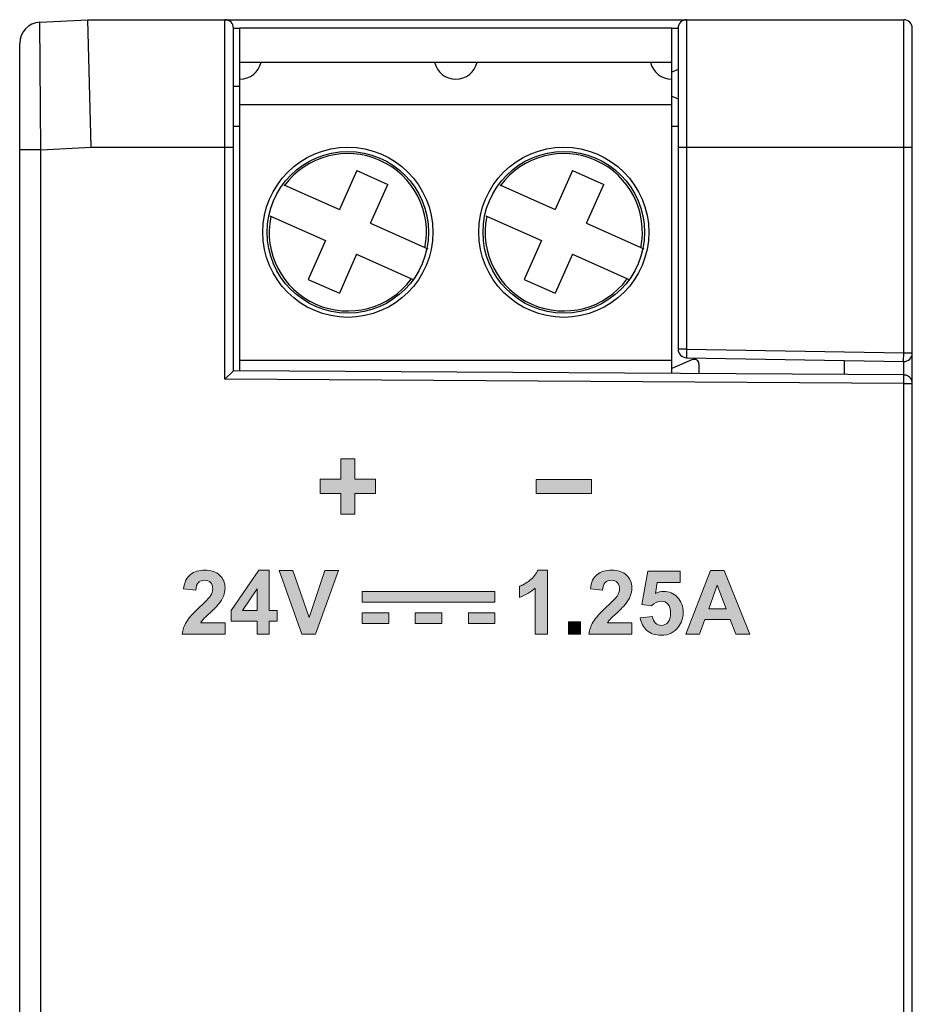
# Model space of a CAD drawing. Extents: x 953 to 1256, y 168 to 424.
# Tile 12 of 25: x 1183 to 1204, y 233 to 257. Entities that reach past the tile are written whole.
import ezdxf

# ---------------------------------------------------------------- set-up
doc = ezdxf.new("R2010")
doc.units = 0
doc.header["$LTSCALE"] = 0.5
doc.layers.get('0').update_dxf_attribs({"linetype": 'CONTINUOUS'})
doc.layers.add('Artwork', color=7, linetype='CONTINUOUS')

msp = doc.modelspace()

# ---------------------------------------------------------------- hatches: boundary and pattern name
at = {"layer": 'Artwork'}
h = msp.add_hatch(color=2, dxfattribs=at)
h.dxf.hatch_style = 2
h.paths.add_polyline_path([(1190.57, 244.971), (1190.57, 245.455), (1190.084, 245.455), (1190.084, 245.788), (1190.57, 245.788), (1190.57, 246.271), (1190.895, 246.271), (1190.895, 245.788), (1191.384, 245.788), (1191.384, 245.455), (1190.895, 245.455), (1190.895, 244.971)])
h = msp.add_hatch(color=2, dxfattribs=at)
h.dxf.hatch_style = 2
h.paths.add_polyline_path([(1195.164, 245.456), (1195.164, 245.786), (1196.464, 245.786), (1196.464, 245.456)])
h = msp.add_hatch(color=2, dxfattribs=at)
h.dxf.hatch_style = 2
edge = h.paths.add_edge_path()
edge.add_spline(control_points=[(1187.845, 242.413), (1187.845, 242.413), (1187.845, 242.146), (1187.845, 242.146), (1187.845, 242.146), (1186.837, 242.146), (1186.837, 242.146), (1186.848, 242.247), (1186.881, 242.343), (1186.935, 242.433), (1186.99, 242.524), (1187.098, 242.644), (1187.259, 242.793), (1187.388, 242.914), (1187.468, 242.996), (1187.497, 243.039), (1187.537, 243.098), (1187.556, 243.157), (1187.556, 243.215), (1187.556, 243.279), (1187.539, 243.328), (1187.505, 243.363), (1187.47, 243.397), (1187.423, 243.414), (1187.362, 243.414), (1187.302, 243.414), (1187.254, 243.396), (1187.219, 243.36), (1187.183, 243.324), (1187.163, 243.264), (1187.157, 243.18), (1187.157, 243.18), (1186.871, 243.209), (1186.871, 243.209), (1186.888, 243.367), (1186.941, 243.48), (1187.032, 243.549), (1187.121, 243.618), (1187.234, 243.653), (1187.369, 243.653), (1187.517, 243.653), (1187.633, 243.613), (1187.718, 243.533), (1187.803, 243.453), (1187.845, 243.354), (1187.845, 243.235), (1187.845, 243.168), (1187.833, 243.104), (1187.808, 243.042), (1187.784, 242.981), (1187.746, 242.917), (1187.693, 242.851), (1187.659, 242.806), (1187.596, 242.742), (1187.505, 242.659), (1187.415, 242.576), (1187.357, 242.521), (1187.333, 242.493), (1187.308, 242.466), (1187.289, 242.44), (1187.274, 242.413), (1187.274, 242.413), (1187.845, 242.413), (1187.845, 242.413)], knot_values=[0, 0, 0, 0, 1, 1, 1, 2, 2, 2, 3, 3, 3, 4, 4, 4, 5, 5, 5, 6, 6, 6, 7, 7, 7, 8, 8, 8, 9, 9, 9, 10, 10, 10, 11, 11, 11, 12, 12, 12, 13, 13, 13, 14, 14, 14, 15, 15, 15, 16, 16, 16, 17, 17, 17, 18, 18, 18, 19, 19, 19, 20, 20, 20, 21, 21, 21, 21], degree=3, periodic=1)
h = msp.add_hatch(color=2, dxfattribs=at)
h.dxf.hatch_style = 2
h.paths.add_polyline_path([(1188.603, 242.146), (1188.603, 242.448), (1187.989, 242.448), (1187.989, 242.7), (1188.64, 243.653), (1188.882, 243.653), (1188.882, 242.701), (1189.068, 242.701), (1189.068, 242.448), (1188.882, 242.448), (1188.882, 242.146)])
h.paths.add_polyline_path([(1188.603, 242.701), (1188.603, 243.214), (1188.258, 242.701)])
h = msp.add_hatch(color=2, dxfattribs=at)
h.dxf.hatch_style = 2
h.paths.add_polyline_path([(1189.651, 242.146), (1189.115, 243.646), (1189.443, 243.646), (1189.823, 242.536), (1190.19, 243.646), (1190.511, 243.646), (1189.974, 242.146)])
h = msp.add_hatch(color=2, dxfattribs=at)
h.dxf.hatch_style = 2
edge = h.paths.add_edge_path()
edge.add_spline(control_points=[(1195.432, 242.146), (1195.432, 242.146), (1195.144, 242.146), (1195.144, 242.146), (1195.144, 242.146), (1195.144, 243.23), (1195.144, 243.23), (1195.039, 243.132), (1194.915, 243.059), (1194.773, 243.012), (1194.773, 243.012), (1194.773, 243.273), (1194.773, 243.273), (1194.848, 243.297), (1194.93, 243.344), (1195.017, 243.413), (1195.106, 243.481), (1195.166, 243.561), (1195.199, 243.653), (1195.199, 243.653), (1195.432, 243.653), (1195.432, 243.653), (1195.432, 243.653), (1195.432, 242.146), (1195.432, 242.146)], knot_values=[0, 0, 0, 0, 1, 1, 1, 2, 2, 2, 3, 3, 3, 4, 4, 4, 5, 5, 5, 6, 6, 6, 7, 7, 7, 8, 8, 8, 8], degree=3, periodic=1)
h = msp.add_hatch(color=2, dxfattribs=at)
h.dxf.hatch_style = 2
edge = h.paths.add_edge_path()
edge.add_spline(control_points=[(1197.415, 242.413), (1197.415, 242.413), (1197.415, 242.146), (1197.415, 242.146), (1197.415, 242.146), (1196.406, 242.146), (1196.406, 242.146), (1196.418, 242.247), (1196.451, 242.343), (1196.505, 242.433), (1196.559, 242.524), (1196.667, 242.644), (1196.828, 242.793), (1196.958, 242.914), (1197.037, 242.996), (1197.067, 243.039), (1197.106, 243.098), (1197.126, 243.157), (1197.126, 243.215), (1197.126, 243.279), (1197.109, 243.328), (1197.074, 243.363), (1197.04, 243.397), (1196.992, 243.414), (1196.932, 243.414), (1196.872, 243.414), (1196.823, 243.396), (1196.788, 243.36), (1196.752, 243.324), (1196.732, 243.264), (1196.727, 243.18), (1196.727, 243.18), (1196.44, 243.209), (1196.44, 243.209), (1196.457, 243.367), (1196.511, 243.48), (1196.601, 243.549), (1196.691, 243.618), (1196.803, 243.653), (1196.938, 243.653), (1197.087, 243.653), (1197.203, 243.613), (1197.288, 243.533), (1197.372, 243.453), (1197.415, 243.354), (1197.415, 243.235), (1197.415, 243.168), (1197.402, 243.104), (1197.378, 243.042), (1197.354, 242.981), (1197.315, 242.917), (1197.263, 242.851), (1197.228, 242.806), (1197.165, 242.742), (1197.075, 242.659), (1196.984, 242.576), (1196.927, 242.521), (1196.902, 242.493), (1196.878, 242.466), (1196.858, 242.44), (1196.843, 242.413), (1196.843, 242.413), (1197.415, 242.413), (1197.415, 242.413)], knot_values=[0, 0, 0, 0, 1, 1, 1, 2, 2, 2, 3, 3, 3, 4, 4, 4, 5, 5, 5, 6, 6, 6, 7, 7, 7, 8, 8, 8, 9, 9, 9, 10, 10, 10, 11, 11, 11, 12, 12, 12, 13, 13, 13, 14, 14, 14, 15, 15, 15, 16, 16, 16, 17, 17, 17, 18, 18, 18, 19, 19, 19, 20, 20, 20, 21, 21, 21, 21], degree=3, periodic=1)
h = msp.add_hatch(color=2, dxfattribs=at)
h.dxf.hatch_style = 2
edge = h.paths.add_edge_path()
edge.add_spline(control_points=[(1197.613, 242.532), (1197.613, 242.532), (1197.9, 242.562), (1197.9, 242.562), (1197.908, 242.497), (1197.932, 242.446), (1197.972, 242.408), (1198.013, 242.37), (1198.059, 242.351), (1198.111, 242.351), (1198.171, 242.351), (1198.222, 242.376), (1198.263, 242.424), (1198.305, 242.473), (1198.326, 242.547), (1198.326, 242.645), (1198.326, 242.737), (1198.305, 242.806), (1198.264, 242.852), (1198.223, 242.898), (1198.169, 242.921), (1198.103, 242.921), (1198.02, 242.921), (1197.946, 242.885), (1197.881, 242.812), (1197.881, 242.812), (1197.647, 242.845), (1197.647, 242.845), (1197.647, 242.845), (1197.795, 243.626), (1197.795, 243.626), (1197.795, 243.626), (1198.556, 243.626), (1198.556, 243.626), (1198.556, 243.626), (1198.556, 243.357), (1198.556, 243.357), (1198.556, 243.357), (1198.013, 243.357), (1198.013, 243.357), (1198.013, 243.357), (1197.968, 243.102), (1197.968, 243.102), (1198.032, 243.134), (1198.097, 243.15), (1198.164, 243.15), (1198.292, 243.15), (1198.4, 243.104), (1198.489, 243.011), (1198.578, 242.919), (1198.622, 242.798), (1198.622, 242.65), (1198.622, 242.526), (1198.586, 242.416), (1198.514, 242.319), (1198.417, 242.187), (1198.281, 242.121), (1198.108, 242.121), (1197.97, 242.121), (1197.857, 242.158), (1197.769, 242.233), (1197.682, 242.307), (1197.63, 242.407), (1197.613, 242.532)], knot_values=[0, 0, 0, 0, 1, 1, 1, 2, 2, 2, 3, 3, 3, 4, 4, 4, 5, 5, 5, 6, 6, 6, 7, 7, 7, 8, 8, 8, 9, 9, 9, 10, 10, 10, 11, 11, 11, 12, 12, 12, 13, 13, 13, 14, 14, 14, 15, 15, 15, 16, 16, 16, 17, 17, 17, 18, 18, 18, 19, 19, 19, 20, 20, 20, 21, 21, 21, 21], degree=3, periodic=0)
h = msp.add_hatch(color=2, dxfattribs=at)
h.dxf.hatch_style = 2
h.paths.add_polyline_path([(1200.191, 242.146), (1199.861, 242.146), (1199.73, 242.487), (1199.13, 242.487), (1199.007, 242.146), (1198.685, 242.146), (1199.269, 243.646), (1199.59, 243.646)])
h.paths.add_polyline_path([(1199.632, 242.74), (1199.426, 243.297), (1199.223, 242.74)])
h = msp.add_hatch(color=2, dxfattribs=at)
h.dxf.hatch_style = 2
h.paths.add_polyline_path([(1191.07, 243.147), (1194.193, 243.147), (1194.193, 242.898), (1191.07, 242.898)])
h = msp.add_hatch(color=2, dxfattribs=at)
h.dxf.hatch_style = 2
h.paths.add_polyline_path([(1191.07, 242.647), (1191.695, 242.647), (1191.695, 242.397), (1191.07, 242.397)])
h = msp.add_hatch(color=2, dxfattribs=at)
h.dxf.hatch_style = 2
h.paths.add_polyline_path([(1192.32, 242.647), (1192.945, 242.647), (1192.945, 242.397), (1192.32, 242.397)])
h = msp.add_hatch(color=2, dxfattribs=at)
h.dxf.hatch_style = 2
h.paths.add_polyline_path([(1193.569, 242.647), (1194.193, 242.647), (1194.193, 242.397), (1193.569, 242.397)])
h = msp.add_hatch(color=2, dxfattribs=at)
h.dxf.hatch_style = 2
h.paths.add_polyline_path([(1195.923, 242.146), (1195.923, 242.434), (1196.21, 242.434), (1196.21, 242.146)])

# ---------------------------------------------------------------- linework, layer by layer
at = {"color": 7, "linetype": 'Continuous'}
for p, q in [((1183.488, 256.534), (1184.614, 256.593)), ((1183.514, 253.532), (1183.488, 256.534)), ((1184.614, 256.593), (1203.814, 256.593)), ((1184.692, 253.593), (1184.614, 256.593)), ((1187.844, 248.141), (1187.844, 256.593)), ((1198.704, 256.593), (1198.704, 248.846)), ((1203.814, 248.757), (1203.814, 256.593)), ((1188.044, 248.34), (1188.044, 256.393)), ((1188.044, 256.393), (1188.194, 256.393)), ((1188.194, 248.339), (1188.194, 256.395)), ((1198.354, 256.395), (1188.194, 256.395)), ((1198.354, 248.275), (1198.354, 256.395)), ((1198.354, 256.393), (1198.504, 256.393)), ((1198.504, 256.393), (1198.504, 248.846)), ((1204.014, 181.793), (1204.014, 256.393)), ((1183.014, 182.152), (1183.014, 256.035)), ((1188.194, 255.595), (1198.354, 255.595)), ((1198.504, 255.422), (1198.354, 255.358)), ((1188.195, 255.025), (1188.044, 255.023)), ((1198.354, 254.798), (1198.504, 254.734)), ((1188.194, 254.597), (1198.354, 254.597)), ((1188.044, 254.093), (1188.194, 254.093)), ((1198.354, 254.093), (1198.504, 254.093)), ((1183.514, 253.532), (1183.014, 253.532)), ((1183.514, 253.532), (1184.692, 253.593)), ((1183.514, 210.293), (1183.514, 253.532)), ((1184.692, 253.593), (1188.044, 253.593)), ((1198.504, 253.593), (1204.014, 253.593)), ((1190.942, 253.046), (1190.535, 252.133)), ((1190.942, 253.046), (1191.673, 252.721)), ((1196.022, 253.046), (1195.615, 252.133)), ((1196.022, 253.046), (1196.753, 252.721)), ((1189.232, 252.713), (1190.535, 252.133)), ((1191.266, 251.807), (1191.673, 252.721)), ((1194.312, 252.713), (1195.615, 252.133)), ((1196.346, 251.807), (1196.753, 252.721)), ((1188.902, 251.984), (1190.21, 251.402)), ((1193.982, 251.984), (1195.29, 251.402)), ((1191.266, 251.807), (1192.618, 251.206)), ((1196.346, 251.807), (1197.698, 251.206)), ((1190.21, 251.402), (1189.803, 250.488)), ((1195.29, 251.402), (1194.883, 250.488)), ((1190.941, 251.077), (1190.534, 250.163)), ((1190.941, 251.077), (1192.288, 250.477)), ((1196.021, 251.077), (1195.614, 250.163)), ((1196.021, 251.077), (1197.368, 250.477)), ((1189.803, 250.488), (1190.534, 250.163)), ((1194.883, 250.488), (1195.614, 250.163)), ((1198.704, 248.846), (1198.504, 248.846)), ((1198.704, 248.846), (1198.7, 248.646)), ((1198.7, 248.646), (1203.81, 248.557)), ((1198.704, 248.846), (1203.814, 248.757)), ((1203.81, 248.557), (1203.814, 248.757)), ((1203.814, 248.757), (1204.014, 248.757)), ((1188.194, 248.59), (1198.354, 248.59)), ((1198.845, 248.6), (1198.354, 248.392)), ((1198.994, 248.501), (1198.994, 248.271)), ((1202.414, 248.581), (1202.414, 248.249)), ((1203.803, 248.557), (1203.803, 248.24)), ((1188.044, 248.34), (1187.844, 248.141)), ((1203.815, 248.24), (1188.044, 248.34)), ((1203.814, 248.04), (1203.815, 248.24)), ((1203.814, 248.04), (1187.844, 248.141)), ((1203.814, 209.793), (1203.814, 248.04)), ((1203.814, 248.04), (1204.014, 248.04))]:
    msp.add_line(p, q, dxfattribs=at)
for centre, radius in [((1190.734, 251.595), 2), ((1190.734, 251.595), 1.9), ((1195.814, 251.595), 2), ((1195.814, 251.595), 1.9)]:
    msp.add_circle(centre, radius, dxfattribs=at)
for centre, radius, start, end in [((1183.514, 256.035), 0.5, 93, 180), ((1187.844, 256.393), 0.2, 0, 90), ((1198.704, 256.393), 0.2, 90, 180), ((1203.814, 256.393), 0.2, 0, 90), ((1188.194, 255.707), 0.512, 270, 347.3196), ((1193.274, 255.707), 0.512, 192.6804, 347.3196), ((1198.354, 255.707), 0.512, 192.6804, 270), ((1190.734, 251.595), 1.85, 348.4869, 143.5131), ((1195.814, 251.595), 1.85, 348.4869, 143.5131), ((1190.734, 251.595), 1.85, 168.4869, 323.5131), ((1195.814, 251.595), 1.85, 168.4869, 323.5131), ((1198.704, 248.846), 0.2, 180, 269), ((1203.814, 248.757), 0.2, 269, 0), ((1198.886, 248.501), 0.107, 0, 113)]:
    msp.add_arc(centre, radius, start, end, dxfattribs=at)
msp.add_open_spline([(1203.866, 248.233), (1203.85, 248.238), (1203.832, 248.24), (1203.815, 248.24)], degree=3, dxfattribs=at)
msp.add_open_spline([(1204.014, 248.04), (1204.014, 248.083), (1203.985, 248.171), (1203.908, 248.222), (1203.866, 248.233)], degree=3, knots=[0, 0, 0, 0, 0.499724, 1, 1, 1, 1], dxfattribs=at)
at = {"layer": 'Artwork', "color": 2, "lineweight": 0}
for p, q in [((1190.57, 245.788), (1190.57, 246.271)), ((1190.57, 246.271), (1190.895, 246.271)), ((1190.895, 246.271), (1190.895, 245.788)), ((1190.084, 245.455), (1190.084, 245.788)), ((1190.084, 245.788), (1190.57, 245.788)), ((1190.895, 245.788), (1191.384, 245.788)), ((1191.384, 245.788), (1191.384, 245.455)), ((1195.164, 245.456), (1195.164, 245.786)), ((1195.164, 245.786), (1196.464, 245.786)), ((1196.464, 245.786), (1196.464, 245.456)), ((1190.57, 245.455), (1190.084, 245.455)), ((1190.57, 244.971), (1190.57, 245.455)), ((1191.384, 245.455), (1190.895, 245.455)), ((1190.895, 245.455), (1190.895, 244.971)), ((1196.464, 245.456), (1195.164, 245.456)), ((1190.895, 244.971), (1190.57, 244.971))]:
    msp.add_line(p, q, dxfattribs=at)
for points in [[(1188.603, 242.146), (1188.603, 242.448), (1187.989, 242.448), (1187.989, 242.7), (1188.64, 243.653), (1188.882, 243.653), (1188.882, 242.701), (1189.068, 242.701), (1189.068, 242.448), (1188.882, 242.448), (1188.882, 242.146), (1188.603, 242.146)], [(1189.651, 242.146), (1189.115, 243.646), (1189.443, 243.646), (1189.823, 242.536), (1190.19, 243.646), (1190.511, 243.646), (1189.974, 242.146), (1189.651, 242.146)], [(1200.191, 242.146), (1199.861, 242.146), (1199.73, 242.487), (1199.13, 242.487), (1199.007, 242.146), (1198.685, 242.146), (1199.269, 243.646), (1199.59, 243.646), (1200.191, 242.146)], [(1188.603, 242.701), (1188.603, 243.214), (1188.258, 242.701), (1188.603, 242.701)], [(1191.07, 243.147), (1194.193, 243.147), (1194.193, 242.898), (1191.07, 242.898), (1191.07, 243.147)], [(1199.632, 242.74), (1199.426, 243.297), (1199.223, 242.74), (1199.632, 242.74)], [(1191.07, 242.647), (1191.695, 242.647), (1191.695, 242.397), (1191.07, 242.397), (1191.07, 242.647)], [(1192.32, 242.647), (1192.945, 242.647), (1192.945, 242.397), (1192.32, 242.397), (1192.32, 242.647)], [(1193.569, 242.647), (1194.193, 242.647), (1194.193, 242.397), (1193.569, 242.397), (1193.569, 242.647)], [(1195.923, 242.146), (1195.923, 242.434), (1196.21, 242.434), (1196.21, 242.146), (1195.923, 242.146)]]:
    msp.add_lwpolyline(points, dxfattribs=at)
for points, knots in [([(1187.845, 242.413), (1187.845, 242.413), (1187.845, 242.146), (1187.845, 242.146), (1187.845, 242.146), (1186.837, 242.146), (1186.837, 242.146), (1186.848, 242.247), (1186.881, 242.343), (1186.935, 242.433), (1186.99, 242.524), (1187.098, 242.644), (1187.259, 242.793), (1187.388, 242.914), (1187.468, 242.996), (1187.497, 243.039), (1187.537, 243.098), (1187.556, 243.157), (1187.556, 243.215), (1187.556, 243.279), (1187.539, 243.328), (1187.505, 243.363), (1187.47, 243.397), (1187.423, 243.414), (1187.362, 243.414), (1187.302, 243.414), (1187.254, 243.396), (1187.219, 243.36), (1187.183, 243.324), (1187.163, 243.264), (1187.157, 243.18), (1187.157, 243.18), (1186.871, 243.209), (1186.871, 243.209), (1186.888, 243.367), (1186.941, 243.48), (1187.032, 243.549), (1187.121, 243.618), (1187.234, 243.653), (1187.369, 243.653), (1187.517, 243.653), (1187.633, 243.613), (1187.718, 243.533), (1187.803, 243.453), (1187.845, 243.354), (1187.845, 243.235), (1187.845, 243.168), (1187.833, 243.104), (1187.808, 243.042), (1187.784, 242.981), (1187.746, 242.917), (1187.693, 242.851), (1187.659, 242.806), (1187.596, 242.742), (1187.505, 242.659), (1187.415, 242.576), (1187.357, 242.521), (1187.333, 242.493), (1187.308, 242.466), (1187.289, 242.44), (1187.274, 242.413), (1187.274, 242.413), (1187.845, 242.413), (1187.845, 242.413)], [0, 0, 0, 0, 1, 1, 1, 2, 2, 2, 3, 3, 3, 4, 4, 4, 5, 5, 5, 6, 6, 6, 7, 7, 7, 8, 8, 8, 9, 9, 9, 10, 10, 10, 11, 11, 11, 12, 12, 12, 13, 13, 13, 14, 14, 14, 15, 15, 15, 16, 16, 16, 17, 17, 17, 18, 18, 18, 19, 19, 19, 20, 20, 20, 21, 21, 21, 21]), ([(1195.432, 242.146), (1195.432, 242.146), (1195.144, 242.146), (1195.144, 242.146), (1195.144, 242.146), (1195.144, 243.23), (1195.144, 243.23), (1195.039, 243.132), (1194.915, 243.059), (1194.773, 243.012), (1194.773, 243.012), (1194.773, 243.273), (1194.773, 243.273), (1194.848, 243.297), (1194.93, 243.344), (1195.017, 243.413), (1195.106, 243.481), (1195.166, 243.561), (1195.199, 243.653), (1195.199, 243.653), (1195.432, 243.653), (1195.432, 243.653), (1195.432, 243.653), (1195.432, 242.146), (1195.432, 242.146)], [0, 0, 0, 0, 1, 1, 1, 2, 2, 2, 3, 3, 3, 4, 4, 4, 5, 5, 5, 6, 6, 6, 7, 7, 7, 8, 8, 8, 8]), ([(1197.415, 242.413), (1197.415, 242.413), (1197.415, 242.146), (1197.415, 242.146), (1197.415, 242.146), (1196.406, 242.146), (1196.406, 242.146), (1196.418, 242.247), (1196.451, 242.343), (1196.505, 242.433), (1196.559, 242.524), (1196.667, 242.644), (1196.828, 242.793), (1196.958, 242.914), (1197.037, 242.996), (1197.067, 243.039), (1197.106, 243.098), (1197.126, 243.157), (1197.126, 243.215), (1197.126, 243.279), (1197.109, 243.328), (1197.074, 243.363), (1197.04, 243.397), (1196.992, 243.414), (1196.932, 243.414), (1196.872, 243.414), (1196.823, 243.396), (1196.788, 243.36), (1196.752, 243.324), (1196.732, 243.264), (1196.727, 243.18), (1196.727, 243.18), (1196.44, 243.209), (1196.44, 243.209), (1196.457, 243.367), (1196.511, 243.48), (1196.601, 243.549), (1196.691, 243.618), (1196.803, 243.653), (1196.938, 243.653), (1197.087, 243.653), (1197.203, 243.613), (1197.288, 243.533), (1197.372, 243.453), (1197.415, 243.354), (1197.415, 243.235), (1197.415, 243.168), (1197.402, 243.104), (1197.378, 243.042), (1197.354, 242.981), (1197.315, 242.917), (1197.263, 242.851), (1197.228, 242.806), (1197.165, 242.742), (1197.075, 242.659), (1196.984, 242.576), (1196.927, 242.521), (1196.902, 242.493), (1196.878, 242.466), (1196.858, 242.44), (1196.843, 242.413), (1196.843, 242.413), (1197.415, 242.413), (1197.415, 242.413)], [0, 0, 0, 0, 1, 1, 1, 2, 2, 2, 3, 3, 3, 4, 4, 4, 5, 5, 5, 6, 6, 6, 7, 7, 7, 8, 8, 8, 9, 9, 9, 10, 10, 10, 11, 11, 11, 12, 12, 12, 13, 13, 13, 14, 14, 14, 15, 15, 15, 16, 16, 16, 17, 17, 17, 18, 18, 18, 19, 19, 19, 20, 20, 20, 21, 21, 21, 21]), ([(1197.613, 242.532), (1197.613, 242.532), (1197.9, 242.562), (1197.9, 242.562), (1197.908, 242.497), (1197.932, 242.446), (1197.972, 242.408), (1198.013, 242.37), (1198.059, 242.351), (1198.111, 242.351), (1198.171, 242.351), (1198.222, 242.376), (1198.263, 242.424), (1198.305, 242.473), (1198.326, 242.547), (1198.326, 242.645), (1198.326, 242.737), (1198.305, 242.806), (1198.264, 242.852), (1198.223, 242.898), (1198.169, 242.921), (1198.103, 242.921), (1198.02, 242.921), (1197.946, 242.885), (1197.881, 242.812), (1197.881, 242.812), (1197.647, 242.845), (1197.647, 242.845), (1197.647, 242.845), (1197.795, 243.626), (1197.795, 243.626), (1197.795, 243.626), (1198.556, 243.626), (1198.556, 243.626), (1198.556, 243.626), (1198.556, 243.357), (1198.556, 243.357), (1198.556, 243.357), (1198.013, 243.357), (1198.013, 243.357), (1198.013, 243.357), (1197.968, 243.102), (1197.968, 243.102), (1198.032, 243.134), (1198.097, 243.15), (1198.164, 243.15), (1198.292, 243.15), (1198.4, 243.104), (1198.489, 243.011), (1198.578, 242.919), (1198.622, 242.798), (1198.622, 242.65), (1198.622, 242.526), (1198.586, 242.416), (1198.514, 242.319), (1198.417, 242.187), (1198.281, 242.121), (1198.108, 242.121), (1197.97, 242.121), (1197.857, 242.158), (1197.769, 242.233), (1197.682, 242.307), (1197.63, 242.407), (1197.613, 242.532)], [0, 0, 0, 0, 1, 1, 1, 2, 2, 2, 3, 3, 3, 4, 4, 4, 5, 5, 5, 6, 6, 6, 7, 7, 7, 8, 8, 8, 9, 9, 9, 10, 10, 10, 11, 11, 11, 12, 12, 12, 13, 13, 13, 14, 14, 14, 15, 15, 15, 16, 16, 16, 17, 17, 17, 18, 18, 18, 19, 19, 19, 20, 20, 20, 21, 21, 21, 21])]:
    msp.add_open_spline(points, degree=3, knots=knots, dxfattribs=at)

doc.saveas('drawing.dxf')
